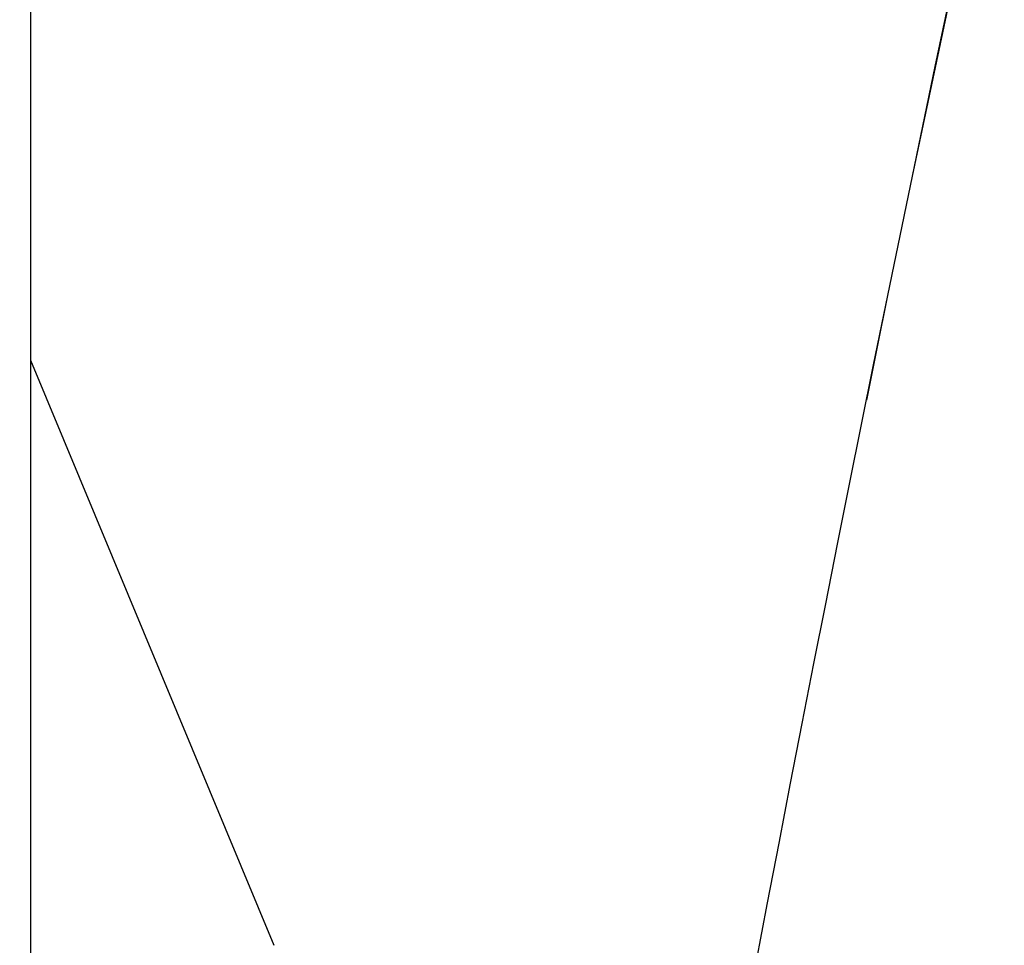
# Model space of a CAD drawing. Header units: inches. Extents: x 0.1 to 16.9, y 0.1 to 10.9.
# Tile 203 of 235: x 8.1043 to 8.2028, y 2.2545 to 2.3472. Entities that reach past the tile are written whole.
import ezdxf

# ---------------------------------------------------------------- set-up
doc = ezdxf.new("R2010")
doc.units = ezdxf.units.IN
doc.header["$MEASUREMENT"] = 0
doc.linetypes.add('PHANTOM', pattern=[0.5, 0.25, -0.05, 0.05, -0.05, 0.05, -0.05])
doc.layers.add('FORMAT', color=7, linetype='Continuous')
doc.styles.add('SLDTEXTSTYLE0', font='TXT', dxfattribs={"width": 0.75})
doc.dimstyles.new('SLDDIMSTYLE7', dxfattribs={"dimtxt": 0.125, "dimasz": 0.13, "dimexe": 0, "dimexo": 0.0625, "dimgap": 0.03125, "dimtad": 0, "dimtih": 1, "dimtoh": 1, "dimlfac": 15, "dimrnd": 1e-09, "dimzin": 12, "dimdsep": 46, "dimtxsty": 'SLDTEXTSTYLE0', "dimsah": 1, "dimcen": 0.09, "dimadec": 0, "dimazin": 3, "dimtfac": 1, "dimtofl": 0, "dimtmove": 0, "dimatfit": 3, "dimfxl": 0, "dimfrac": 2, "dimtolj": 1, "dimtzin": 12, "dimarcsym": 0})

# ---------------------------------------------------------------- blocks, each defined once
blk = doc.blocks.new('_D_24')
at = {"layer": 'FORMAT'}
for p, q in [((10.625007, 1.631753), (10.625007, 1.085542)), ((7.996999, 1.540869), (7.996999, 1.085542)), ((7.996999, 1.210542), (8.768385, 1.210542)), ((10.625007, 1.210542), (9.87967, 1.210542))]:
    blk.add_line(p, q, dxfattribs=at)
for points in [[(7.996999, 1.210542), (8.126999, 1.190542), (8.126999, 1.230542)], [(10.625007, 1.210542), (10.495007, 1.230542), (10.495007, 1.190542)]]:
    blk.add_solid(points, dxfattribs=at)
at = {"layer": 'FORMAT', "char_height": 0.125, "attachment_point": 1, "style": 'SLDTEXTSTYLE0'}
for s, insert in [('HOOK REACH', (8.768385, 1.470894)), ('[991-1295]', (8.914566, 1.272457)), ('39-51', (9.111614, 1.074019))]:
    blk.add_mtext(s, dxfattribs=dict(at, insert=insert))

msp = doc.modelspace()

# ---------------------------------------------------------------- linework, layer by layer
at = {"color": 7, "linetype": 'Continuous', "lineweight": 25}
for p, q in [((8.105332, 2.818073), (8.105332, 2.22534)), ((8.105332, 2.313056), (8.129693, 2.254493))]:
    msp.add_line(p, q, dxfattribs=at)
at = {"color": 7, "linetype": 'PHANTOM', "lineweight": 18}
for p, q in [((8.105332, 2.818073), (8.105332, 2.22534)), ((8.105332, 2.818073), (8.105332, 2.22534)), ((8.105332, 2.818073), (8.105332, 2.22534)), ((8.105332, 2.313056), (8.129693, 2.254493)), ((8.105332, 2.313056), (8.129693, 2.254493)), ((8.105332, 2.313056), (8.129693, 2.254493))]:
    msp.add_line(p, q, dxfattribs=at)
at = {"color": 7, "linetype": 'Continuous', "lineweight": 25}
msp.add_arc((12.665769, 1.402977), 4.567613, 160.404295, 170.196477, dxfattribs=at)
at = {"color": 7, "linetype": 'PHANTOM', "lineweight": 18}
msp.add_arc((12.665769, 1.402977), 4.567613, 160.404295, 170.196477, dxfattribs=at)
msp.add_arc((12.665769, 1.402977), 4.567613, 160.404295, 170.196477, dxfattribs=at)
msp.add_arc((12.665769, 1.402977), 4.567613, 160.404295, 170.196477, dxfattribs=at)

# ---------------------------------------------------------------- dimensions: what is measured, and where the dimension line sits
at = {"layer": 'FORMAT'}
dim = msp.add_linear_dim(base=(10.625007, 1.210542), p1=(7.996999, 2.17004), p2=(10.625007, 6.240613), angle=0, text='HOOK REACH\\P[991-1295]\\P39-51', dimstyle='SLDDIMSTYLE7', dxfattribs=at)
dim.commit()
dim.dimension.update_dxf_attribs({"geometry": '_D_24', "text_midpoint": (9.324027, 1.210542), "dimtype": 160})

doc.saveas('drawing.dxf')
